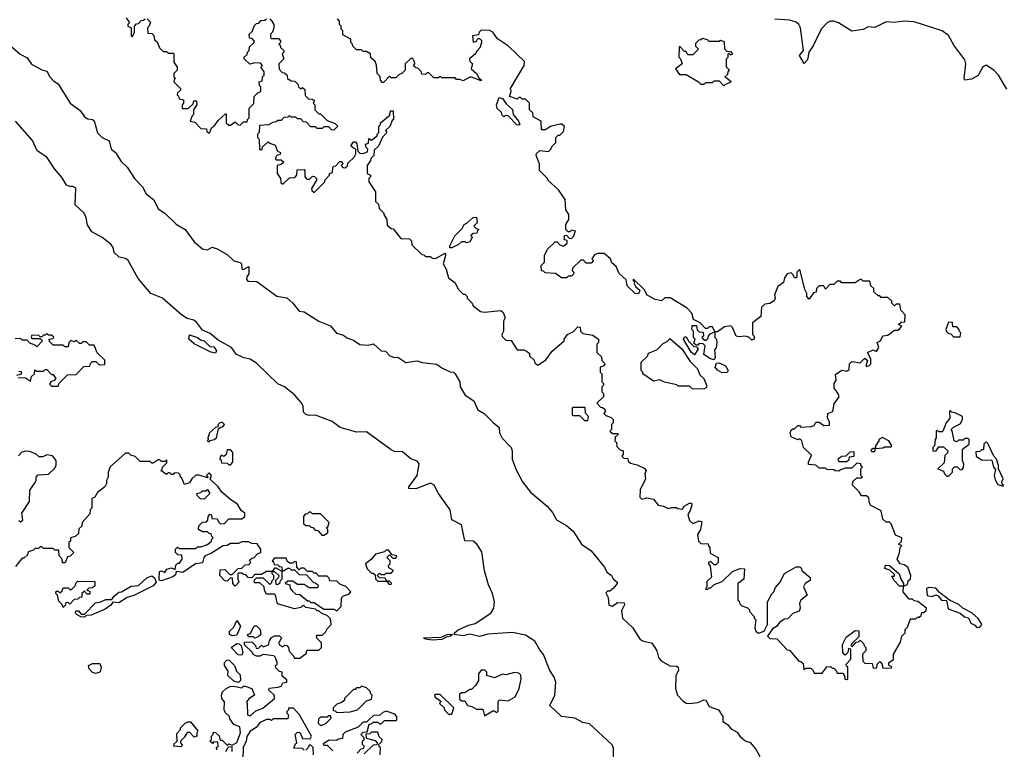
# Model space of a CAD drawing. Extents: x 2472589 to 2662339, y 701009 to 849030.
# Tile 223 of 256: x 2481960 to 2487965, y 820775 to 825224. Entities that reach past the tile are written whole.
import ezdxf

# ---------------------------------------------------------------- set-up
doc = ezdxf.new("R2010")
doc.units = 0

msp = doc.modelspace()

# ---------------------------------------------------------------- linework, layer by layer
at = {"layer": '0CON05XD'}
for points in [[(2482610, 825235), (2482630, 825205), (2482620, 825195), (2482620, 825185), (2482640, 825175), (2482640, 825125), (2482645, 825120), (2482660, 825145), (2482660, 825185), (2482671.7, 825198.3), (2482685, 825200), (2482701.7, 825218.3), (2482715, 825220), (2482725, 825230)], [(2482738.3, 825228.3), (2482758.3, 825208.3), (2482748.3, 825181.7), (2482740, 825175), (2482741.7, 825141.7), (2482765, 825140), (2482778.3, 825128.3), (2482781.7, 825101.7), (2482798.3, 825088.3), (2482811.7, 825051.7), (2482835, 825030), (2482855, 825030), (2482865, 825020), (2482895, 825020), (2482900, 825015), (2482900, 824965), (2482920, 824935), (2482920, 824915), (2482900, 824895), (2482900, 824875), (2482910, 824865), (2482901.7, 824858.3), (2482900, 824845), (2482940, 824805), (2482940, 824795), (2482921.7, 824778.3), (2482920, 824765), (2482928.3, 824758.3), (2482931.7, 824741.7), (2482960, 824735), (2482960, 824715), (2482950, 824705), (2482951.7, 824681.7), (2482988.3, 824681.7), (2483018.3, 824711.7), (2483021.7, 824728.3), (2483038.3, 824728.3), (2483040, 824705), (2483020, 824675), (2483020, 824645), (2483011.7, 824638.3), (2483000, 824605), (2483028.3, 824598.3), (2483065, 824560), (2483098.3, 824558.3), (2483101.7, 824541.7), (2483112.5, 824532.5), (2483120, 824535), (2483130, 824565), (2483145, 824572.5), (2483170.7, 824609.3), (2483215, 824650), (2483220, 824650), (2483220, 824595), (2483235, 824580), (2483245, 824580), (2483275, 824600), (2483291.7, 824581.7), (2483305, 824580), (2483325, 824600), (2483348.3, 824601.7), (2483350, 824615), (2483360, 824625), (2483360, 824685), (2483387, 824713), (2483390, 824755), (2483415, 824780), (2483430, 824785), (2483430, 824815), (2483423, 824823), (2483420, 824845), (2483438.3, 824851.7), (2483440, 824875), (2483450, 824885), (2483450, 824905), (2483430, 824935), (2483440, 824945), (2483428.3, 824958.3), (2483395, 824960), (2483363, 824953), (2483330, 824985), (2483330, 824995), (2483348.3, 825011.7), (2483350, 825025), (2483360, 825035), (2483361.7, 825058.3), (2483390, 825085), (2483390, 825095), (2483378.3, 825108.3), (2483361.7, 825111.7), (2483360, 825135), (2483378.3, 825151.7), (2483391.7, 825188.3), (2483405, 825200), (2483418.3, 825201.7), (2483431.7, 825218.3), (2483455, 825220), (2483465, 825230)], [(2483485, 825230), (2483497.5, 825215), (2483510, 825195), (2483510, 825175), (2483501.7, 825148.3), (2483490, 825135), (2483490, 825115), (2483495, 825110), (2483538.3, 825108.3), (2483550, 825095), (2483550, 825085), (2483540, 825075), (2483548.3, 825068.3), (2483550, 825055), (2483570, 825035), (2483570, 825025), (2483560, 825015), (2483570, 824985), (2483540, 824955), (2483541.7, 824921.7), (2483561.7, 824901.7), (2483575, 824900), (2483588.3, 824888.3), (2483595, 824860), (2483605, 824860), (2483615, 824850), (2483638.3, 824848.3), (2483658.3, 824828.3), (2483660, 824815), (2483671.7, 824801.7), (2483685, 824810), (2483698.3, 824798.3), (2483701.7, 824761.7), (2483721.7, 824741.7), (2483745, 824740), (2483758.3, 824728.3), (2483750, 824715), (2483760, 824705), (2483760, 824675), (2483771.7, 824661.7), (2483785, 824650), (2483795, 824650), (2483835, 824610), (2483885, 824590), (2483900, 824575), (2483875, 824550), (2483861.7, 824551.7), (2483845, 824570), (2483815, 824570), (2483805, 824560), (2483775, 824560), (2483765, 824570), (2483735, 824570), (2483708.3, 824598.3), (2483691.7, 824601.7), (2483675, 824620), (2483655, 824620), (2483645, 824630), (2483615, 824630), (2483605, 824640), (2483595, 824630), (2483571.7, 824628.3), (2483555, 824610), (2483535, 824610), (2483525, 824600), (2483503, 824597), (2483477, 824583), (2483421.7, 824578.3), (2483420, 824535), (2483410, 824525), (2483410, 824505), (2483420, 824495), (2483421.7, 824431.7), (2483438.3, 824431.7), (2483441.7, 824448.3), (2483475, 824480), (2483485, 824470), (2483518.3, 824458.3), (2483531.7, 824421.7), (2483550, 824415), (2483548.3, 824401.7), (2483531.7, 824398.3), (2483521.7, 824388.3), (2483520, 824375), (2483525, 824370), (2483555, 824370), (2483570, 824355), (2483555, 824340), (2483530, 824335), (2483530, 824285), (2483550, 824255), (2483551.7, 824231.7), (2483565, 824220), (2483605, 824260), (2483638.3, 824261.7), (2483650, 824275), (2483651.7, 824308.3), (2483695, 824310), (2483700, 824305), (2483700, 824265), (2483711.7, 824251.7), (2483728.3, 824251.7), (2483745, 824270), (2483758.3, 824268.3), (2483770, 824255), (2483770, 824245), (2483740, 824195), (2483741.7, 824181.7), (2483755, 824170), (2483820, 824235), (2483820, 824245), (2483850, 824275), (2483850, 824285), (2483868.3, 824291.7), (2483870, 824325), (2483875, 824330), (2483888.3, 824331.7), (2483911.7, 824358.3), (2483925, 824360), (2483930, 824345), (2483920, 824335), (2483931.7, 824321.7), (2483945, 824320), (2483958.3, 824331.7), (2483961.7, 824348.3), (2484000, 824385), (2484010, 824405), (2484010, 824435), (2483995, 824440), (2483980, 824455), (2483995, 824480), (2484008.3, 824478.3), (2484017, 824467), (2484021.7, 824421.7), (2484035, 824410), (2484055, 824407.5), (2484081.7, 824418.3), (2484082.5, 824435), (2484072.5, 824445), (2484070, 824465), (2484088.3, 824471.7), (2484090, 824500), (2484105, 824490), (2484140, 824515), (2484140, 824525), (2484150, 824535), (2484150, 824575), (2484160, 824585), (2484160, 824595), (2484218.3, 824641.7), (2484221.7, 824668.3), (2484238.3, 824668.3), (2484240, 824615), (2484231.7, 824608.3), (2484218.3, 824571.7), (2484191.7, 824548.3), (2484200, 824535), (2484171.7, 824508.3), (2484148.3, 824451.7), (2484121.7, 824428.3), (2484120, 824395), (2484101.7, 824378.3), (2484100, 824365), (2484080, 824335), (2484080, 824285), (2484100, 824275), (2484100, 824265), (2484090, 824255), (2484090, 824235), (2484130, 824175), (2484130, 824115), (2484148.3, 824098.3), (2484151.7, 824071.7), (2484180, 824045), (2484180, 824035), (2484200, 824005), (2484201.7, 823971.7), (2484225, 823950), (2484238.3, 823948.3), (2484285, 823890), (2484338.3, 823888.3), (2484350, 823875), (2484351.7, 823851.7), (2484411.7, 823791.7), (2484425, 823790), (2484435, 823780), (2484465, 823780), (2484475, 823770), (2484495, 823767.5), (2484555, 823800), (2484557.5, 823785), (2484542.5, 823735), (2484561.7, 823701.7), (2484575, 823650), (2484615, 823620), (2484635, 823580), (2484665, 823550), (2484675, 823550), (2484690, 823535), (2484690, 823525), (2484720, 823495), (2484725, 823480), (2484770, 823445), (2484795, 823440), (2484895, 823450), (2484908.3, 823438.3), (2484920, 823405), (2484910, 823385), (2484910, 823325), (2484900, 823305), (2484903, 823293), (2484925, 823270), (2484958.3, 823268.3), (2484995, 823210), (2485035, 823210), (2485055, 823200), (2485068.3, 823188.3), (2485070, 823175), (2485098.3, 823148.3), (2485101.7, 823131.7), (2485115, 823120), (2485125, 823120), (2485169.3, 823150.7), (2485207, 823203), (2485280, 823265), (2485280, 823275), (2485300, 823305), (2485338.3, 823321.7), (2485365, 823350)], [(2484535, 824870), (2484525, 824880), (2484515, 824870), (2484485, 824870), (2484455, 824900), (2484445, 824900), (2484435, 824890), (2484411.7, 824891.7), (2484408.3, 824908.3), (2484388.3, 824928.3), (2484375, 824930), (2484361.7, 824941.7), (2484370, 824955), (2484367, 824967), (2484356.7, 824986.7), (2484345, 824987.5), (2484310, 824955), (2484310, 824915), (2484290, 824895), (2484271.7, 824888.3), (2484255, 824870), (2484225, 824870), (2484215, 824880), (2484178.3, 824841.7), (2484171.7, 824841.7), (2484160, 824855), (2484158.3, 824878.3), (2484140, 824895), (2484137, 824947), (2484128.3, 824968.3), (2484101.7, 824991.7), (2484100, 825015), (2484075, 825030), (2484055, 825030), (2484045, 825040), (2484015, 825040), (2483991.7, 825061.7), (2483990, 825075), (2483980, 825085), (2483980, 825105), (2483931.7, 825131.7), (2483930, 825155), (2483920, 825165), (2483920, 825185), (2483910, 825195), (2483910, 825215), (2483898.3, 825228.3)], [(2487979.4, 824799.4), (2487930, 824885), (2487900.5, 824915), (2487855, 824946.8), (2487835, 824937.1), (2487806.2, 824883.8), (2487765, 824861.8), (2487724.2, 824854.2), (2487720, 824865), (2487730, 824955), (2487725, 824980), (2487657.6, 825067.6), (2487625, 825126.7), (2487585, 825156.7), (2487415, 825210), (2487355, 825213.8), (2487292.6, 825207.4), (2487245, 825210.5), (2487175, 825176.9), (2487135, 825180), (2487105, 825163.1), (2487035, 825154.6), (2486954.5, 825204.5), (2486925.5, 825215.5), (2486905, 825215.6), (2486884.3, 825205), (2486848.9, 825165), (2486799.5, 825065), (2486773.3, 825025), (2486765, 824980), (2486745, 824957.5), (2486716.2, 825005), (2486740, 825035), (2486722.9, 825175), (2486712, 825195), (2486695, 825208), (2486655, 825221.4), (2486565, 825227.5)], [(2487005, 821200), (2487010, 821205), (2487010, 821275), (2487001.7, 821281.7), (2487000, 821295), (2487030, 821325), (2487030, 821385), (2487015, 821390), (2487010, 821365), (2486995, 821350), (2486980, 821365), (2486977.5, 821415), (2487000.7, 821459.3), (2487055, 821500), (2487078.3, 821498.3), (2487078.3, 821461.7), (2487035, 821420), (2487030, 821405), (2487038.3, 821401.7), (2487061.7, 821428.3), (2487075, 821430), (2487085, 821440), (2487108.3, 821418.3), (2487110, 821405), (2487120, 821395), (2487120, 821375), (2487100, 821355), (2487101.7, 821311.7), (2487115, 821300), (2487158.3, 821298.3), (2487165, 821270), (2487188.3, 821271.7), (2487190, 821295), (2487205, 821310), (2487220, 821295), (2487221.7, 821271.7), (2487275, 821270), (2487278.3, 821278.3), (2487260, 821285), (2487260, 821305), (2487288.3, 821321.7), (2487290, 821355), (2487331.7, 821428.3), (2487340, 821465), (2487360, 821485), (2487360, 821505), (2487375, 821520), (2487390, 821565), (2487395, 821570), (2487425, 821570), (2487435, 821580), (2487445, 821580), (2487458.3, 821591.7), (2487461.7, 821608.3), (2487475, 821610), (2487488.3, 821621.7), (2487490, 821635), (2487437, 821677), (2487415, 821680), (2487405, 821690), (2487385, 821690), (2487347.5, 821735), (2487350, 821770), (2487375, 821780), (2487378.3, 821801.7), (2487393.3, 821815), (2487395.9, 821834.1), (2487376.7, 821885), (2487355, 821900), (2487330, 821905), (2487312.5, 821935), (2487326.4, 821973.6), (2487330, 822005), (2487340, 822015), (2487320, 822025), (2487338.3, 822041.7), (2487340, 822065), (2487300.7, 822080.7), (2487275, 822150), (2487265, 822160), (2487245, 822160), (2487225, 822177.5), (2487215, 822230), (2487150.7, 822260.7), (2487142.5, 822275), (2487138.3, 822308.3), (2487125, 822320), (2487095, 822320), (2487080, 822345), (2487040, 822385), (2487041.7, 822408.3), (2487065, 822430), (2487095, 822430), (2487100, 822435), (2487090, 822445), (2487090, 822485), (2487100, 822495), (2487091.7, 822501.7), (2487090, 822515), (2487065, 822520), (2487035, 822490), (2486995, 822490), (2486965, 822480), (2486955, 822470), (2486933, 822473), (2486925, 822480), (2486881.7, 822481.7), (2486875, 822490), (2486835, 822490), (2486815, 822507.5), (2486771.7, 822511.7), (2486770, 822525), (2486788.3, 822568.3), (2486740, 822615), (2486730, 822655), (2486718.3, 822668.3), (2486705, 822662.5), (2486665, 822680), (2486660, 822705), (2486665, 822720), (2486675, 822730), (2486685, 822730), (2486705, 822750), (2486715, 822750), (2486725, 822740), (2486787, 822743), (2486805, 822750), (2486815, 822770), (2486835, 822770), (2486865, 822750), (2486898.3, 822751.7), (2486898.3, 822771.7), (2486887.5, 822795), (2486888.3, 822821.7), (2486920, 822835), (2486928.3, 822881.7), (2486957.5, 822925), (2486952.5, 822945), (2486927, 822977), (2486927.5, 823005), (2486940, 823025), (2486935, 823060), (2486975, 823087.5), (2487005, 823080), (2487018.3, 823091.7), (2487020, 823125), (2487035, 823140), (2487085, 823132.5), (2487115, 823160), (2487130, 823145), (2487120, 823115), (2487125, 823110), (2487140, 823115), (2487150, 823125), (2487150, 823155), (2487130, 823195), (2487165, 823210), (2487185, 823200), (2487200, 823225), (2487190, 823255), (2487210, 823265), (2487223.6, 823296.4), (2487255, 823300), (2487295, 823330), (2487315, 823330), (2487328.3, 823341.7), (2487340, 823355), (2487320, 823365), (2487335, 823380), (2487358.3, 823381.7), (2487360, 823425), (2487333, 823453), (2487328.3, 823488.3), (2487305, 823490), (2487295, 823480), (2487280, 823495), (2487278.3, 823508.3), (2487255, 823530), (2487215, 823530), (2487205, 823540), (2487195, 823540), (2487170, 823565), (2487170, 823585), (2487151.7, 823601.7), (2487145, 823630), (2487105, 823630), (2487095, 823640), (2487085, 823640), (2487055, 823620), (2486975, 823620), (2486965, 823630), (2486945, 823630), (2486925, 823610), (2486901.7, 823608.3), (2486875, 823580), (2486865, 823600), (2486835, 823600), (2486820, 823585), (2486818.3, 823561.7), (2486801.7, 823558.3), (2486775, 823520), (2486760, 823535), (2486760, 823555), (2486748.3, 823578.3), (2486720, 823695), (2486715, 823700), (2486700, 823685), (2486700, 823655), (2486695, 823650), (2486685, 823650), (2486678.3, 823668.3), (2486665, 823680), (2486640, 823675), (2486625, 823650), (2486618.3, 823621.7), (2486583, 823597), (2486563, 823547), (2486566.7, 823525), (2486560.7, 823509.3), (2486535, 823492.5), (2486505, 823490), (2486485, 823470), (2486480, 823415), (2486430, 823375), (2486430, 823305), (2486440, 823295), (2486440, 823275), (2486425, 823270), (2486407, 823287), (2486385, 823293.3), (2486345, 823290), (2486330, 823295), (2486307, 823347), (2486297, 823357), (2486258.3, 823351.7), (2486215, 823320), (2486200, 823320), (2486185, 823350), (2486165, 823350), (2486155, 823340), (2486141.7, 823341.7), (2486110, 823375), (2486070, 823395), (2486060, 823435), (2486030, 823465), (2485927, 823527), (2485895, 823527.5), (2485875, 823510), (2485835, 823516.7), (2485786.7, 823545), (2485768.6, 823578.6), (2485705, 823640), (2485700, 823635), (2485708.3, 823628.3), (2485707.5, 823615), (2485717.5, 823595), (2485741.2, 823575), (2485735, 823552.5), (2485713.9, 823553.9), (2485665, 823600), (2485658.3, 823638.3), (2485617, 823677), (2485598.3, 823718.3), (2485571.2, 823741.2), (2485562.5, 823765), (2485525, 823797.5), (2485485, 823797.5), (2485465, 823790), (2485450, 823765), (2485460, 823755), (2485445, 823740), (2485415, 823740), (2485398.3, 823758.3), (2485381.7, 823758.3), (2485331.7, 823708.3), (2485330, 823695), (2485340, 823685), (2485338.3, 823671.7), (2485325, 823660), (2485305, 823660), (2485295, 823650), (2485265, 823650), (2485227, 823677), (2485165, 823680), (2485155, 823690), (2485141.7, 823691.7), (2485140, 823725), (2485160, 823745), (2485160, 823785), (2485180, 823825), (2485225, 823870), (2485238.3, 823868.3), (2485255, 823850), (2485277.5, 823842.5), (2485298.3, 823861.7), (2485298.3, 823878.3), (2485281.7, 823881.7), (2485281.7, 823908.3), (2485295, 823910), (2485311.7, 823891.7), (2485325, 823890), (2485338.3, 823901.7), (2485350, 823935), (2485325, 823940), (2485315, 823930), (2485305, 823930), (2485290, 823945), (2485290, 823975), (2485310, 824005), (2485310, 824035), (2485290, 824065), (2485287, 824127), (2485246.4, 824186.4), (2485183.6, 824243.6), (2485180, 824255), (2485130, 824305), (2485130, 824345), (2485110, 824395), (2485111.7, 824408.3), (2485133, 824427), (2485185, 824420), (2485198.3, 824431.7), (2485210, 824455), (2485230, 824475), (2485230, 824505), (2485245, 824520), (2485255, 824520), (2485277, 824543), (2485281.7, 824571.7), (2485267, 824587), (2485255, 824587.5), (2485198.3, 824571.7), (2485167, 824553), (2485141.7, 824551.7), (2485140, 824605), (2485091.7, 824631.7), (2485090, 824655), (2485070, 824675), (2485070, 824715), (2485045, 824740), (2485025, 824740), (2485015, 824750), (2485005, 824750), (2484995, 824740), (2484947.5, 824755), (2484957.5, 824785), (2484952.5, 824805), (2485037.5, 824945), (2485039.3, 824969.3), (2484941.7, 825061.7), (2484875, 825107.5), (2484845, 825147.5), (2484825, 825157.5), (2484775, 825160), (2484761.7, 825148.3), (2484758.3, 825131.7), (2484722.5, 825125), (2484725, 825087.5), (2484746.7, 825093.3), (2484755, 825110), (2484765, 825110), (2484777, 825097), (2484777.5, 825085), (2484767, 825053), (2484745, 825030), (2484740, 825015), (2484702.5, 824985), (2484705, 824970), (2484722.5, 824955), (2484712.5, 824925), (2484746.7, 824896.7), (2484760, 824870), (2484777.5, 824855), (2484775, 824850), (2484715, 824873.3), (2484705, 824873.3), (2484665, 824850), (2484645, 824860), (2484625, 824860), (2484615, 824870), (2484535, 824870)], [(2486255, 824820), (2486261.7, 824828.3), (2486300, 824845), (2486260, 824875), (2486278.3, 824891.7), (2486280, 824905), (2486290, 824915), (2486270, 824935), (2486270, 824985), (2486280, 824995), (2486280, 825015), (2486285, 825020), (2486295, 825010), (2486310, 825015), (2486298.3, 825028.3), (2486275, 825030), (2486260, 825045), (2486258.3, 825088.3), (2486235, 825097.5), (2486225, 825090), (2486165, 825090), (2486155, 825100), (2486125, 825110), (2486115, 825100), (2486101.7, 825098.3), (2486081.7, 825078.3), (2486081.7, 825061.7), (2486100, 825045), (2486065, 825010), (2486035, 825010), (2486025, 825030), (2486015, 825030), (2485988.3, 825058.3), (2485981.7, 825058.3), (2485980, 824995), (2485990, 824985), (2486000, 824955), (2485960, 824925), (2485985, 824890), (2486025, 824890), (2486100, 824845), (2486115, 824830), (2486135, 824830), (2486145, 824840), (2486185, 824840), (2486195, 824850), (2486225, 824850), (2486255, 824820)], [(2481895, 825072.5), (2481963.9, 825013.9), (2482005, 824991.2), (2482031.9, 824951.9), (2482095, 824918.8), (2482125, 824910), (2482143.3, 824875), (2482168.3, 824848.3), (2482195, 824833.3), (2482224, 824785)], [(2482224, 824785), (2482268, 824715), (2482329.7, 824669.7), (2482355, 824630.8), (2482375, 824619.2), (2482405, 824616), (2482415, 824606.7), (2482435, 824533.8), (2482463.8, 824505), (2482505.6, 824485.6), (2482518, 824435), (2482543.4, 824413.4), (2482579.7, 824359.7), (2482615.6, 824325), (2482660, 824255), (2482709.4, 824205), (2482732.2, 824162.2), (2482778.6, 824125), (2482805, 824070.8), (2482845, 824044.2), (2482915, 823978), (2482970, 823945), (2483025, 823868.8), (2483075, 823826), (2483105, 823820), (2483133.8, 823836.2), (2483165, 823826.5), (2483225, 823791.9), (2483265, 823753.3), (2483305, 823744.2), (2483312.9, 823735), (2483315, 823702.5), (2483325, 823701.2), (2483358.3, 823718.3), (2483358, 823675), (2483345.7, 823655), (2483342.6, 823642.6), (2483350.4, 823630.4), (2483407.1, 823627.1), (2483528.5, 823538.5), (2483588.3, 823528.3), (2483626.2, 823495), (2483665, 823445.8), (2483695, 823443.1), (2483785, 823385.5), (2483856.5, 823356.5), (2483892.5, 823312.5), (2483935, 823301.1), (2483955, 823284.5), (2483995, 823270.5), (2484035, 823244.2), (2484085, 823240), (2484117, 823247), (2484163.8, 823203.8), (2484191.7, 823201.7), (2484217.5, 823175), (2484245, 823163.8), (2484265.9, 823165.9), (2484315, 823133.8), (2484383.9, 823143.9), (2484415, 823133.3), (2484503, 823123), (2484538.3, 823098.3), (2484585, 823076.7), (2484605, 823073.8), (2484615.7, 823065), (2484643.8, 823015), (2484646.7, 822985), (2484676.7, 822935), (2484729.5, 822899.5), (2484754, 822844), (2484792.3, 822822.3), (2484847.3, 822767.3), (2484885, 822737.5), (2484887.1, 822705), (2484903.1, 822673.1), (2484957.5, 822615), (2484964.2, 822595), (2484963.8, 822545), (2484988.3, 822478.3), (2485027.5, 822405), (2485075, 822342.5), (2485177.7, 822257.7), (2485209.2, 822219.2), (2485233.8, 822175), (2485295, 822139.2), (2485335.7, 822105.7), (2485386.2, 822025), (2485445.5, 821985.5), (2485525.7, 821885), (2485541.2, 821855), (2485570, 821835), (2485580, 821815), (2485603.3, 821795), (2485603.3, 821785), (2485581.7, 821758.3), (2485560, 821740), (2485545, 821738.8), (2485535, 821730), (2485550, 821700), (2485554, 821654), (2485575, 821647.1), (2485605, 821670), (2485647.5, 821667.5), (2485648.8, 821655), (2485630.5, 821619.5), (2485636.2, 821575), (2485698.2, 821518.2), (2485744, 821445), (2485765, 821434.4), (2485813.3, 821425), (2485833.3, 821396.7), (2485846, 821375), (2485856, 821335), (2485872, 821315), (2485925, 821283.3), (2485965, 821282), (2485975.7, 821275.7), (2485978, 821255), (2485961.4, 821225), (2485959.2, 821145), (2485972.5, 821105), (2486005, 821070), (2486025, 821056.2), (2486045, 821054), (2486095, 821060), (2486133, 821077), (2486145.6, 821075.6), (2486165.7, 821035.7), (2486222.5, 821015), (2486247.5, 820975), (2486247.5, 820945), (2486275.9, 820925.9), (2486299.5, 820899.5), (2486335, 820880), (2486352.5, 820855), (2486385, 820826.7), (2486415, 820816.7), (2486450, 820775), (2486475, 820730.8)], [(2485005, 824580), (2484991.7, 824581.7), (2484938.3, 824638.3), (2484925, 824640), (2484911.7, 824631.7), (2484901.7, 824641.7), (2484898.3, 824658.3), (2484871.7, 824681.7), (2484867.5, 824705), (2484885, 824750), (2484905, 824742.5), (2484928.3, 824708.3), (2484965.8, 824675.8), (2484970, 824645), (2485002.5, 824605), (2485010, 824585), (2485005, 824580)], [(2485580.6, 820695), (2485580.8, 820785), (2485570.8, 820805), (2485435, 820930), (2485395, 820939.1), (2485345, 820964.3), (2485265, 820975.8), (2485192.9, 821042.9), (2485223.8, 821105), (2485230, 821185), (2485220.3, 821215), (2485192.9, 821255), (2485154, 821354), (2485131.3, 821381.3), (2485100.8, 821435), (2485045, 821470), (2484965, 821488), (2484815, 821476.7), (2484765, 821463.3), (2484705, 821477.5), (2484665, 821467.8), (2484610, 821475), (2484611.2, 821485), (2484635, 821504.4), (2484697.8, 821532.2), (2484738.2, 821541.8), (2484834.2, 821605), (2484852.5, 821635), (2484856.7, 821675), (2484844.5, 821725), (2484818.7, 821778.7), (2484793.9, 821863.9), (2484779.1, 821979.1), (2484747.4, 822025), (2484725, 822043.5), (2484675, 822045.8), (2484654.7, 822144.7), (2484594.6, 822174.6), (2484586.2, 822235), (2484515, 822335.6), (2484488.2, 822385), (2484465, 822398.2), (2484375, 822364), (2484332.5, 822365), (2484334, 822375), (2484384.2, 822445), (2484395.4, 822515), (2484385, 822532.1), (2484345, 822545.2), (2484295, 822588.2), (2484245, 822591.2), (2484225, 822601.8), (2484075, 822710.4), (2484015, 822708.7), (2483915, 822737.3), (2483865, 822774.1), (2483765, 822812.5), (2483725, 822810), (2483705, 822815.8), (2483691.2, 822831.2), (2483688.5, 822865), (2483677.9, 822887.9), (2483636.9, 822936.9), (2483575, 822984.6), (2483535, 823002.5), (2483405, 823129.5), (2483365, 823153.1), (2483328, 823162), (2483280, 823185), (2483252.5, 823225), (2483170, 823270), (2483121.1, 823311.1), (2483075, 823330.4), (2483038.6, 823378.6), (2483021.3, 823391.3), (2482981.8, 823401.8), (2482946.2, 823425), (2482830.6, 823525), (2482759.2, 823555), (2482682.9, 823645), (2482622.5, 823755), (2482605, 823767.7), (2482566.2, 823776.2), (2482536, 823805), (2482530.8, 823835), (2482515.8, 823855), (2482462.9, 823895), (2482400.9, 823930.9), (2482373.1, 823973.1), (2482365.4, 824015.4), (2482352.5, 824045), (2482299.2, 824095), (2482302, 824195), (2482285, 824206), (2482265, 824205.8), (2482245, 824214.4), (2482219.5, 824259.5), (2482175, 824313.1), (2482124.7, 824384.7), (2482065.8, 824425), (2482037.3, 824487.3), (2481935.3, 824605.3)], [(2484595, 823832.5), (2484582.5, 823832.5), (2484583.3, 823845), (2484613.6, 823906.4), (2484659.3, 823950.7), (2484670, 823975), (2484690, 823985), (2484725, 824017.5), (2484745, 824020), (2484750, 823985), (2484730, 823965), (2484741.7, 823951.7), (2484760, 823945), (2484751.7, 823938.3), (2484748.3, 823921.7), (2484725, 823920), (2484711.7, 823908.3), (2484720, 823895), (2484705, 823870), (2484685, 823862.5), (2484675, 823870), (2484655, 823870), (2484637, 823853), (2484595, 823832.5)], [(2485365, 823350), (2485378.3, 823348.3), (2485380, 823325), (2485395, 823310), (2485455, 823300), (2485490, 823275), (2485490, 823255), (2485480, 823245), (2485480, 823195), (2485508.3, 823168.3), (2485510, 823145), (2485530, 823125), (2485518.3, 823111.7), (2485500, 823105), (2485500, 823075), (2485510, 823065), (2485510, 823015), (2485520, 823005), (2485520, 822995), (2485510, 822985), (2485510, 822955), (2485520, 822945), (2485520, 822925), (2485480, 822885), (2485501.7, 822861.7), (2485515, 822860), (2485528.3, 822848.3), (2485530, 822835), (2485521.7, 822821.7), (2485535, 822810), (2485568.3, 822798.3), (2485580, 822785), (2485580, 822765), (2485570, 822755), (2485570, 822725), (2485560, 822715), (2485575, 822700), (2485605, 822700), (2485610, 822695), (2485591.7, 822678.3), (2485590, 822655), (2485600, 822645), (2485601.7, 822621.7), (2485621.7, 822601.7), (2485640, 822595), (2485640, 822575), (2485631.7, 822561.7), (2485645, 822550), (2485668.3, 822548.3), (2485671.7, 822531.7), (2485685, 822520), (2485725, 822510), (2485768.3, 822488.3), (2485780, 822475), (2485772.5, 822455), (2485777.5, 822425), (2485743.6, 822356.4), (2485743, 822313), (2485755, 822300), (2485785, 822307.5), (2485825, 822300), (2485853, 822263), (2485887, 822257), (2485915, 822242.5), (2485935, 822250), (2485965, 822250), (2485973, 822243), (2486001.7, 822238.3), (2486012.5, 822257.5), (2486045, 822276), (2486056.7, 822276.7), (2486058.8, 822265), (2486048.8, 822231.2), (2486034.1, 822205.9), (2486045, 822170), (2486065, 822152.5), (2486105, 822167.5), (2486120, 822165), (2486112.5, 822115), (2486093.3, 822085), (2486100, 822045), (2486115, 822030), (2486158.3, 822028.3), (2486160, 822015), (2486170, 822005), (2486171.7, 821971.7), (2486220, 821945), (2486220, 821915), (2486205, 821900), (2486195, 821900), (2486175, 821920), (2486160, 821915), (2486160, 821905), (2486171.7, 821891.7), (2486180, 821825), (2486151.7, 821798.3), (2486150, 821765), (2486141.7, 821751.7), (2486155, 821750), (2486165, 821760), (2486175, 821760), (2486195, 821780), (2486245, 821797.5), (2486305, 821857.5), (2486317, 821863), (2486355, 821877.5), (2486380, 821875), (2486377, 821813), (2486340, 821785), (2486340, 821685), (2486348.3, 821678.3), (2486351.7, 821661.7), (2486365, 821650), (2486398.3, 821638.3), (2486410, 821625), (2486410, 821615), (2486440, 821585), (2486440, 821575), (2486450, 821565), (2486442.5, 821515), (2486450, 821495), (2486465, 821482.5), (2486500, 821495), (2486520, 821535), (2486520, 821675), (2486547, 821723), (2486560, 821735), (2486569.3, 821760.7), (2486595, 821792.5), (2486624, 821846), (2486695, 821887.5), (2486718.3, 821888.3), (2486728.3, 821878.3), (2486730, 821865), (2486781.7, 821821.7), (2486780, 821805), (2486750, 821785), (2486740.8, 821765), (2486762.5, 821715), (2486723.8, 821685), (2486716.2, 821665), (2486720, 821635), (2486713, 821617), (2486675, 821602.5), (2486645, 821570), (2486625, 821567.5), (2486595, 821550), (2486576.4, 821523.6), (2486550.7, 821509.3), (2486520, 821465), (2486535, 821450), (2486578.3, 821448.3), (2486641.7, 821381.7), (2486655, 821380), (2486711.7, 821311.7), (2486725, 821310), (2486738.3, 821298.3), (2486741.7, 821261.7), (2486755, 821270), (2486785, 821270), (2486800, 821255), (2486805, 821240), (2486855, 821240), (2486881.7, 821278.3), (2486905, 821280), (2486915, 821270), (2486925, 821270), (2486940, 821255), (2486945, 821240), (2486978.3, 821238.3), (2486990, 821225), (2486991.7, 821201.7), (2487005, 821200)], [(2486195, 823150), (2486172.5, 823155), (2486133.3, 823183.3), (2486140, 823235), (2486128.3, 823248.3), (2486105, 823250), (2486095, 823240), (2486085, 823240), (2486071.7, 823251.7), (2486080, 823275), (2486070, 823285), (2486070, 823325), (2486060, 823335), (2486061.7, 823358.3), (2486088.3, 823358.3), (2486091.7, 823331.7), (2486105, 823320), (2486128.3, 823318.3), (2486130, 823295), (2486120, 823285), (2486135, 823270), (2486145, 823270), (2486158.3, 823281.7), (2486160, 823295), (2486171.7, 823308.3), (2486200, 823320), (2486200, 823285), (2486210, 823275), (2486212.5, 823255), (2486207, 823223), (2486198.3, 823211.7), (2486202.5, 823165), (2486195, 823150)], [(2487695, 823290), (2487700, 823315), (2487691.7, 823321.7), (2487690, 823335), (2487675, 823350), (2487651.7, 823351.7), (2487648.3, 823378.3), (2487625, 823380), (2487607.5, 823335), (2487611.7, 823321.7), (2487625, 823310), (2487638.3, 823308.3), (2487655, 823290), (2487695, 823290)], [(2481951.7, 823041.7), (2481995, 823040), (2482025, 823020), (2482031.7, 823048.3), (2482050, 823065), (2482051.7, 823088.3), (2482065, 823080), (2482105, 823080), (2482115, 823090), (2482125, 823090), (2482155, 823060), (2482165, 823060), (2482180, 823035), (2482168.3, 823021.7), (2482151.7, 823018.3), (2482141.7, 823001.7), (2482155, 822990), (2482195, 822990), (2482201.7, 823008.3), (2482251.7, 823058.3), (2482305, 823060), (2482351.7, 823108.3), (2482388.3, 823111.7), (2482391.7, 823128.3), (2482405, 823140), (2482425, 823140), (2482445, 823120), (2482478.3, 823121.7), (2482478.3, 823148.3), (2482431.7, 823191.7), (2482415, 823240), (2482385, 823240), (2482365, 823260), (2482345, 823260), (2482335, 823250), (2482325, 823250), (2482305, 823270), (2482295, 823260), (2482271.7, 823268.3), (2482260, 823255), (2482255, 823230), (2482235, 823230), (2482225, 823240), (2482165, 823240), (2482141.7, 823261.7), (2482140, 823275), (2482165, 823280), (2482168.3, 823288.3), (2482155, 823300), (2482135, 823300), (2482125, 823310), (2482115, 823300), (2482105, 823300), (2482095, 823290), (2482085, 823290), (2482075, 823300), (2482031.7, 823298.3), (2482030, 823285), (2482035, 823280), (2482085, 823280), (2482100, 823265), (2482065, 823230), (2482055, 823240), (2482021.7, 823251.7), (2482005, 823270), (2481975, 823270), (2481965, 823280), (2481931.7, 823278.3)], [(2483155, 823191.2), (2483125, 823197.5), (2483025, 823247.5), (2482992.5, 823275), (2482995, 823301.2), (2483045, 823286.2), (2483062.5, 823272.5), (2483085, 823265.4), (2483120.4, 823230.4), (2483145, 823228.1), (2483161.2, 823205), (2483155, 823191.2)], [(2486075, 823180), (2486055, 823197.5), (2486007.5, 823275), (2486015, 823290), (2486025, 823290), (2486041.7, 823261.7), (2486071.7, 823231.7), (2486088.3, 823228.3), (2486097, 823217), (2486075, 823180)], [(2486065, 822970), (2486045, 822990), (2485975, 822990), (2485967, 822997), (2485893, 823013), (2485865, 823027.5), (2485825, 823020), (2485760, 823065), (2485760, 823075), (2485750, 823085), (2485750, 823135), (2485788.3, 823171.7), (2485795, 823190), (2485845, 823210), (2485885, 823250), (2485909.3, 823260.7), (2485925, 823280), (2485997.8, 823217.8), (2486049.5, 823139.5), (2486093.3, 823095), (2486107.7, 823057.7), (2486133.3, 823035), (2486148.8, 822995), (2486148.3, 822981.7), (2486135, 822972.5), (2486065, 822970)], [(2486245, 823070), (2486215, 823086.7), (2486202.5, 823105), (2486210, 823130), (2486225, 823132.5), (2486263.9, 823113.9), (2486280, 823085), (2486275, 823073.3), (2486245, 823070)], [(2481955, 823080), (2481968.3, 823078.3), (2481968.3, 823061.7), (2481940, 823055)], [(2485425, 822780), (2485430, 822805), (2485410, 822825), (2485408.3, 822858.3), (2485335, 822860), (2485330, 822855), (2485330, 822815), (2485335, 822810), (2485375, 822810), (2485405, 822780), (2485425, 822780)], [(2487625, 822440), (2487650, 822465), (2487650, 822485), (2487661.7, 822498.3), (2487678.3, 822498.3), (2487695, 822480), (2487708.3, 822481.7), (2487717, 822493), (2487717.5, 822515), (2487710, 822535), (2487710, 822605), (2487750, 822635), (2487750, 822665), (2487745, 822670), (2487725, 822670), (2487715, 822660), (2487685, 822660), (2487675, 822650), (2487660, 822655), (2487647, 822717), (2487640, 822725), (2487655, 822740), (2487695, 822760), (2487710, 822785), (2487710, 822805), (2487665, 822827.5), (2487645, 822830), (2487635, 822840), (2487630, 822835), (2487632.5, 822795), (2487610, 822765), (2487590, 822715), (2487585, 822710), (2487565, 822710), (2487555, 822720), (2487550, 822715), (2487550, 822675), (2487542.5, 822665), (2487540, 822625), (2487530, 822615), (2487530, 822595), (2487535, 822592.5), (2487550, 822595), (2487565, 822620), (2487595, 822620), (2487620, 822595), (2487618.3, 822581.7), (2487603, 822567), (2487598.3, 822521.7), (2487560, 822485), (2487595, 822470), (2487600, 822455), (2487615, 822440), (2487625, 822440)], [(2483115, 822650), (2483122.5, 822657.5), (2483147, 822663), (2483160, 822675), (2483171.7, 822728.3), (2483185, 822740), (2483198.3, 822741.7), (2483210, 822755), (2483195, 822770), (2483180, 822765), (2483170, 822755), (2483168.3, 822741.7), (2483155, 822737.5), (2483116.7, 822705), (2483107.5, 822675), (2483110, 822665), (2483102.5, 822655), (2483115, 822650)], [(2487175, 822590), (2487180, 822610), (2487225, 822612.5), (2487235, 822620), (2487275, 822620), (2487280, 822625), (2487260, 822655), (2487223, 822677), (2487200, 822665), (2487200, 822655), (2487180, 822625), (2487180, 822610), (2487165, 822610), (2487151.7, 822598.3), (2487155, 822590), (2487175, 822590)], [(2487955, 822380), (2487960, 822385), (2487951.7, 822391.7), (2487950, 822405), (2487957.5, 822425), (2487930, 822485), (2487930, 822505), (2487917.5, 822545), (2487901.7, 822561.7), (2487865, 822640), (2487855, 822650), (2487840, 822635), (2487838.3, 822601.7), (2487825, 822600), (2487815, 822590), (2487791.7, 822588.3), (2487793, 822563), (2487825, 822540), (2487888.3, 822538.3), (2487900, 822495), (2487911.7, 822481.7), (2487902.5, 822445), (2487908.3, 822418.3), (2487925, 822390), (2487955, 822380)], [(2483155, 820877.5), (2483177, 820857), (2483181.7, 820831.7), (2483195, 820830), (2483225, 820800), (2483235, 820807.5), (2483255, 820800), (2483285, 820816), (2483306.1, 820875), (2483303, 820913), (2483267, 820927), (2483241.7, 820961.7), (2483240, 820975), (2483215, 820997.5), (2483206.7, 821015), (2483210, 821065), (2483193.3, 821085), (2483190, 821105), (2483197.5, 821125), (2483220, 821145), (2483243, 821157), (2483265, 821160), (2483315, 821150), (2483325, 821160), (2483335, 821160), (2483376.4, 821146.4), (2483392.5, 821105), (2483360, 821085), (2483342.5, 821065), (2483347.5, 821055), (2483348.8, 820985), (2483365, 820980), (2483400.9, 821009.1), (2483443.1, 821025), (2483514.2, 821085), (2483513.6, 821103.6), (2483480, 821135), (2483481.7, 821148.3), (2483537, 821153), (2483555, 821160), (2483565, 821180), (2483590, 821185), (2483588.3, 821198.3), (2483561.7, 821221.7), (2483560, 821245), (2483545, 821250), (2483521.7, 821271.7), (2483520, 821285), (2483530, 821295), (2483530, 821305), (2483520, 821335), (2483510, 821345), (2483445, 821352.5), (2483425, 821342.5), (2483405, 821342.5), (2483383.6, 821353.6), (2483378.3, 821368.3), (2483331.7, 821411.7), (2483331.7, 821428.3), (2483375, 821430), (2483398.3, 821408.3), (2483401.7, 821391.7), (2483415, 821390), (2483435, 821410), (2483445, 821400), (2483478.3, 821411.7), (2483483, 821437), (2483495, 821457.5), (2483515, 821467.5), (2483545, 821467.5), (2483557.5, 821455), (2483540, 821425), (2483543, 821413), (2483565, 821400), (2483575, 821410), (2483588.3, 821408.3), (2483600, 821395), (2483603, 821373), (2483630, 821345), (2483635, 821330), (2483668.3, 821331.7), (2483708.3, 821361.7), (2483710, 821375), (2483715, 821380), (2483785, 821380), (2483800, 821395), (2483800, 821425), (2483771.7, 821451.7), (2483770, 821465), (2483775, 821470), (2483805, 821470), (2483825, 821490), (2483835, 821510), (2483860, 821535), (2483855, 821570), (2483835, 821590), (2483803, 821603), (2483785, 821620), (2483775, 821620), (2483765, 821630), (2483705, 821640), (2483695, 821650), (2483685, 821650), (2483675, 821640), (2483635, 821632.5), (2483531.7, 821661.7), (2483520, 821715), (2483515, 821720), (2483465, 821720), (2483453, 821743), (2483450, 821765), (2483425, 821790), (2483395, 821790), (2483390, 821795), (2483391.7, 821808.3), (2483405, 821820), (2483445, 821820), (2483485, 821780), (2483498.3, 821791.7), (2483500, 821805), (2483510, 821815), (2483510, 821835), (2483500, 821845), (2483500, 821860), (2483515, 821860), (2483540, 821835), (2483538.3, 821821.7), (2483520, 821805), (2483521.7, 821781.7), (2483535, 821780), (2483548.3, 821791.7), (2483550, 821805), (2483560, 821815), (2483560, 821860), (2483595, 821880), (2483605, 821880), (2483615, 821870), (2483635, 821870), (2483665, 821840), (2483708.3, 821838.3), (2483751.7, 821791.7), (2483765, 821790), (2483778.3, 821778.3), (2483780, 821765), (2483775, 821760), (2483725, 821760), (2483695, 821780), (2483655, 821780), (2483625, 821800), (2483595, 821800), (2483580, 821785), (2483608.3, 821778.3), (2483610, 821755), (2483621.7, 821741.7), (2483645, 821720), (2483668.3, 821718.3), (2483715, 821680), (2483725, 821680), (2483735, 821670), (2483755, 821670), (2483815, 821630), (2483875, 821630), (2483895, 821620), (2483920, 821645), (2483921.7, 821698.3), (2483935, 821710), (2483968.3, 821721.7), (2483980, 821735), (2483948.3, 821768.3), (2483911.7, 821781.7), (2483895, 821800), (2483851.7, 821801.7), (2483848.3, 821818.3), (2483835, 821830), (2483785, 821830), (2483768.3, 821848.3), (2483755, 821850), (2483745, 821860), (2483715, 821860), (2483695, 821880), (2483675, 821880), (2483665, 821870), (2483650, 821885), (2483648.3, 821918.3), (2483635, 821920), (2483625, 821910), (2483605, 821910), (2483591.7, 821921.7), (2483585, 821940), (2483515, 821940), (2483500, 821925), (2483508.3, 821918.3), (2483511.7, 821901.7), (2483535, 821900), (2483545, 821890), (2483558.3, 821888.3), (2483560, 821860), (2483525, 821880), (2483515, 821880), (2483500, 821860), (2483465, 821860), (2483435, 821840), (2483395, 821840), (2483375, 821820), (2483353, 821823), (2483338.3, 821838.3), (2483325, 821840), (2483315, 821850), (2483295, 821850), (2483290, 821845), (2483290, 821815), (2483297.5, 821795), (2483275, 821770), (2483260, 821785), (2483258.3, 821818.3), (2483245, 821820), (2483225, 821800), (2483211.7, 821801.7), (2483180, 821835), (2483181.7, 821868.3), (2483211.7, 821871.7), (2483241.7, 821841.7), (2483255, 821840), (2483291.7, 821878.3), (2483315, 821880), (2483335, 821900), (2483358.3, 821901.7), (2483370, 821915), (2483361.7, 821928.3), (2483375, 821940), (2483388.3, 821941.7), (2483411.7, 821968.3), (2483430, 821975), (2483430, 821995), (2483408.3, 822028.3), (2483375, 822030), (2483355, 822040), (2483315, 822040), (2483295, 822030), (2483245, 822030), (2483225, 822017.5), (2483200, 822015), (2483129.7, 821970.3), (2483091.2, 821955), (2483082.9, 821945), (2483075, 821912.5), (2483032.5, 821905), (2482955, 821852.5), (2482915, 821860), (2482910.7, 821839.3), (2482894, 821826), (2482825, 821802.5), (2482813.3, 821803.3), (2482810, 821815), (2482811.7, 821858.3), (2482825, 821862.5), (2482845, 821854), (2482856.4, 821873.6), (2482885, 821882.5), (2482908.3, 821871.7), (2482911.7, 821898.3), (2482925, 821910), (2482935, 821910), (2482950, 821935), (2482948.3, 821958.3), (2482925, 821960), (2482910, 821975), (2482910, 821995), (2482921.7, 822008.3), (2482935, 822000), (2483035, 822000), (2483045, 822010), (2483065, 822010), (2483105, 822023.8), (2483130, 822045), (2483130, 822055), (2483140, 822065), (2483131.7, 822071.7), (2483128.3, 822088.3), (2483115, 822090), (2483105, 822100), (2483075, 822100), (2483050, 822115), (2483051.7, 822138.3), (2483075, 822160), (2483098.3, 822161.7), (2483108.3, 822171.7), (2483110, 822195), (2483121.7, 822208.3), (2483130, 822205), (2483131.7, 822181.7), (2483165, 822180), (2483171.7, 822161.7), (2483185, 822150), (2483208.3, 822151.7), (2483235, 822180), (2483315, 822180), (2483333.3, 822195), (2483333.3, 822215), (2483310.7, 822230.7), (2483289.3, 822269.3), (2483247, 822297), (2483193.6, 822343.6), (2483170, 822375), (2483121.7, 822421.7), (2483130, 822445), (2483115, 822460), (2483100, 822445), (2483110, 822435), (2483105, 822430), (2483055, 822446.7), (2483035, 822447.5), (2483010, 822425), (2482995, 822400), (2482965, 822390), (2482948.3, 822428.3), (2482940, 822435), (2482938.3, 822448.3), (2482928.3, 822458.3), (2482905, 822460), (2482895, 822450), (2482885, 822450), (2482875, 822460), (2482865, 822460), (2482855, 822450), (2482820, 822475), (2482828.3, 822481.7), (2482830, 822495), (2482858.3, 822521.7), (2482858.3, 822538.3), (2482845, 822530), (2482825, 822530), (2482815, 822540), (2482805, 822540), (2482775, 822520), (2482765, 822520), (2482755, 822530), (2482695, 822530), (2482665, 822560), (2482638.3, 822568.3), (2482625, 822580), (2482605, 822580), (2482511.7, 822498.3), (2482500, 822465), (2482500, 822435), (2482490, 822415), (2482490, 822395), (2482480, 822375), (2482435, 822340), (2482418.3, 822311.7), (2482400, 822305), (2482400, 822245), (2482390, 822235), (2482388.3, 822211.7), (2482341.7, 822158.3), (2482340, 822135), (2482321.7, 822118.3), (2482318.3, 822091.7), (2482298.3, 822071.7), (2482270, 822065), (2482270, 822045), (2482260, 822035), (2482260, 822005), (2482290, 821975), (2482268.3, 821951.7), (2482251.7, 821948.3), (2482238.3, 821911.7), (2482221.7, 821911.7), (2482220, 821935), (2482200, 821955), (2482198.3, 821988.3), (2482175, 821990), (2482165, 822000), (2482105, 822000), (2482095, 822010), (2482085, 822010), (2482075, 822000), (2482055, 822000), (2482045, 821990), (2482011.7, 821978.3), (2482008.3, 821961.7), (2481985, 821940), (2481975, 821940), (2481935, 821890)], [(2481955, 822170), (2481965, 822162.5), (2481978.3, 822171.7), (2481972.5, 822215), (2482020, 822285), (2482022.5, 822355), (2482050, 822395), (2482060, 822415), (2482060, 822435), (2482071.7, 822448.3), (2482135, 822452.5), (2482173, 822487), (2482182.5, 822505), (2482182.5, 822535), (2482160, 822565), (2482125, 822570), (2482101.7, 822558.3), (2482078.3, 822558.3), (2482060, 822575), (2482021.7, 822591.7), (2481995, 822593.8), (2481973.9, 822586.1), (2481952.5, 822565)], [(2483245, 822510), (2483260, 822525), (2483260, 822585), (2483245, 822600), (2483225, 822600), (2483218.3, 822571.7), (2483205, 822560), (2483191.7, 822568.3), (2483181.7, 822558.3), (2483180, 822545), (2483188.3, 822538.3), (2483191.7, 822521.7), (2483225, 822520), (2483235, 822510), (2483245, 822510)], [(2487005, 822530), (2487018.3, 822541.7), (2487021.7, 822558.3), (2487048.3, 822561.7), (2487048.3, 822588.3), (2487023, 822587), (2486998.3, 822561.7), (2486975, 822560), (2486950, 822545), (2486955, 822530), (2487005, 822530)], [(2483085, 822300), (2483061.7, 822301.7), (2483041.7, 822321.7), (2483040, 822335), (2483065, 822340), (2483075, 822350), (2483095, 822350), (2483105, 822360), (2483120, 822335), (2483085, 822300)], [(2483815, 822080), (2483840, 822095), (2483840, 822115), (2483830, 822125), (2483838.3, 822131.7), (2483848.3, 822158.3), (2483795, 822210), (2483745, 822210), (2483735, 822220), (2483725, 822220), (2483715, 822210), (2483701.7, 822208.3), (2483690, 822195), (2483691.7, 822151.7), (2483705, 822140), (2483725, 822140), (2483735, 822130), (2483748.3, 822128.3), (2483761.7, 822111.7), (2483778.3, 822108.3), (2483801.7, 822081.7), (2483815, 822080)], [(2484225, 821780), (2484228.3, 821788.3), (2484215, 821800), (2484200, 821800), (2484188.3, 821818.3), (2484155, 821820), (2484140, 821835), (2484155, 821850), (2484165, 821840), (2484185, 821840), (2484195, 821850), (2484225, 821850), (2484240, 821865), (2484211.7, 821881.7), (2484210, 821895), (2484220, 821905), (2484220, 821925), (2484200, 821945), (2484215, 821960), (2484235, 821940), (2484255, 821940), (2484260, 821955), (2484231.7, 821961.7), (2484208.3, 821988.3), (2484195, 821990), (2484185, 821980), (2484130, 821965), (2484106.4, 821933.6), (2484070, 821905), (2484080, 821875), (2484105, 821850), (2484115, 821850), (2484128.3, 821838.3), (2484130, 821815), (2484145, 821800), (2484200, 821800), (2484211.7, 821781.7), (2484225, 821780)], [(2487350, 821770), (2487345, 821770), (2487325, 821770), (2487292.5, 821805), (2487280, 821830), (2487295, 821830), (2487295, 821840), (2487267, 821867), (2487237, 821877), (2487241.4, 821898.6), (2487265.6, 821895.6), (2487323.3, 821845), (2487333, 821813), (2487350, 821785), (2487350, 821770)], [(2482225, 821640), (2482218.3, 821658.3), (2482198.3, 821678.3), (2482190, 821715), (2482180, 821725), (2482181.7, 821738.3), (2482195, 821740), (2482205, 821730), (2482218.3, 821741.7), (2482225, 821760), (2482255, 821760), (2482265, 821750), (2482275, 821750), (2482298.3, 821771.7), (2482301.7, 821788.3), (2482315, 821800), (2482418.3, 821798.3), (2482418.3, 821771.7), (2482405, 821760), (2482381.7, 821758.3), (2482370, 821745), (2482388.3, 821738.3), (2482388.3, 821721.7), (2482371.7, 821721.7), (2482355, 821740), (2482340, 821725), (2482338.3, 821701.7), (2482325, 821700), (2482315, 821690), (2482291.7, 821688.3), (2482265, 821660), (2482255, 821670), (2482241.7, 821668.3), (2482238.3, 821651.7), (2482225, 821640)], [(2482355, 821580), (2482333, 821583), (2482310, 821595), (2482300, 821605), (2482301.7, 821618.3), (2482318.3, 821618.3), (2482335, 821600), (2482355, 821600), (2482421.7, 821668.3), (2482455, 821673.3), (2482485, 821687.5), (2482521.7, 821688.3), (2482533.3, 821706.7), (2482565, 821732.5), (2482580, 821735), (2482640, 821770), (2482685, 821773.3), (2482735, 821820), (2482765, 821832.5), (2482781.2, 821821.2), (2482792.5, 821795), (2482775, 821772.5), (2482656.2, 821713.8), (2482615, 821700), (2482565, 821667.5), (2482528.3, 821671.7), (2482516.7, 821653.3), (2482480.7, 821629.3), (2482395, 821592.5), (2482365, 821590), (2482355, 821580)], [(2487798.3, 821518.3), (2487815, 821520), (2487827.5, 821535), (2487823.3, 821545), (2487805, 821573.3), (2487766.7, 821606.7), (2487712.5, 821635), (2487688.3, 821658.3), (2487630, 821685), (2487570.7, 821730.7), (2487548.3, 821758.3), (2487505, 821762), (2487490, 821755), (2487495, 821712.5), (2487525, 821707.5), (2487546.4, 821716.4), (2487561.2, 821711.2), (2487582.5, 821685), (2487613, 821683), (2487622, 821632), (2487695.7, 821605.7), (2487722.4, 821582.4), (2487747.3, 821577.3), (2487760, 821545), (2487785, 821532.5), (2487798.3, 821518.3)], [(2483255, 821467.5), (2483240, 821475), (2483240, 821495), (2483265, 821520), (2483285, 821560), (2483307.5, 821525), (2483285, 821470), (2483255, 821467.5)], [(2483395, 821452.5), (2483385, 821460), (2483355, 821460), (2483350, 821475), (2483368.3, 821481.7), (2483383.6, 821516.4), (2483395, 821527.5), (2483405, 821527.5), (2483427.5, 821505), (2483430, 821475), (2483415, 821460), (2483395, 821452.5)], [(2484475, 821440.9), (2484435, 821446.7), (2484423.3, 821455), (2484530.9, 821459.1), (2484567.5, 821475), (2484586.9, 821476.9), (2484600, 821475), (2484586.7, 821465), (2484560.3, 821459.7), (2484535, 821444.5), (2484475, 821440.9)], [(2483315, 821350), (2483291.7, 821351.7), (2483250, 821395), (2483285, 821420), (2483298.3, 821418.3), (2483310, 821405), (2483320, 821365), (2483315, 821350)], [(2483295, 821182.5), (2483265, 821190), (2483230, 821225), (2483231.7, 821251.7), (2483210, 821285), (2483210, 821305), (2483225, 821320), (2483238.3, 821318.3), (2483270, 821285), (2483281.7, 821251.7), (2483305, 821230), (2483307.5, 821195), (2483295, 821182.5)], [(2482422.5, 821237.5), (2482405, 821243.3), (2482383.3, 821265), (2482380, 821285), (2482405, 821297.5), (2482448.3, 821298.3), (2482457.5, 821275), (2482451.7, 821248.3), (2482445, 821242.5), (2482422.5, 821237.5)], [(2484795, 820980), (2484845, 821010), (2484855, 821010), (2484865, 821000), (2484877.5, 821005), (2484877.5, 821065), (2484885, 821077.5), (2484939.3, 821070.7), (2484982.5, 821095), (2485006.7, 821145), (2485017.5, 821205), (2485017, 821227), (2485005, 821240), (2484977, 821243), (2484925, 821230), (2484905, 821232.5), (2484855, 821210), (2484810, 821225), (2484810, 821245), (2484797, 821257), (2484775, 821257.5), (2484757.5, 821235), (2484757.5, 821195), (2484740, 821165), (2484715, 821140), (2484705, 821140), (2484675, 821120), (2484655, 821120), (2484641.7, 821108.3), (2484641.7, 821081.7), (2484655, 821070), (2484675, 821070), (2484691.7, 821041.7), (2484717, 821037), (2484745, 821020), (2484785, 821020), (2484795, 820980)], [(2483895, 821000), (2483975, 821002.5), (2484020, 821015), (2484075, 821070), (2484105, 821080), (2484110, 821105), (2484100, 821115), (2484100, 821125), (2484075, 821150), (2484045, 821160), (2484035, 821150), (2484015, 821150), (2484005, 821140), (2483995, 821140), (2483940, 821085), (2483940, 821075), (2483925, 821060), (2483895, 821050), (2483871.7, 821028.3), (2483871.7, 821011.7), (2483885, 821010), (2483895, 821000)], [(2484595, 820990), (2484608.3, 821028.3), (2484525, 821110), (2484495, 821110), (2484490, 821105), (2484493, 821093), (2484528.3, 821068.3), (2484520, 821055), (2484548.3, 821028.3), (2484550, 821015), (2484575, 820990), (2484595, 820990)], [(2483695, 820770), (2483685, 820780), (2483631.7, 820781.7), (2483641.7, 820808.3), (2483650, 820815), (2483640, 820865), (2483651.7, 820878.3), (2483665, 820880), (2483670, 820875), (2483685, 820840), (2483731.7, 820838.3), (2483740, 820855), (2483666.1, 820986.1), (2483630, 821025), (2483600, 821025), (2483600, 821015), (2483590, 821005), (2483590, 820995), (2483600, 820985), (2483595, 820960), (2483505, 820960), (2483495, 820950), (2483485, 820957.5), (2483465, 820957.5), (2483435, 820942.5), (2483422.5, 820935), (2483403, 820907), (2483365, 820886.2), (2483345, 820852.5), (2483341.2, 820825), (2483322, 820785), (2483320, 820715)], [(2484018.3, 820751.7), (2484041.7, 820778.3), (2484058.3, 820781.7), (2484060, 820795), (2484050, 820805), (2484050, 820825), (2484060, 820835), (2484060, 820845), (2484040, 820865), (2484055, 820880), (2484078.3, 820881.7), (2484091.7, 820928.3), (2484105, 820930), (2484115, 820940), (2484145, 820940), (2484155, 820930), (2484165, 820930), (2484185, 820950), (2484255, 820950), (2484260, 820955), (2484260, 820975), (2484248.3, 820988.3), (2484195, 821007.5), (2484175, 821000), (2484157, 820983), (2484118.3, 820981.7), (2484090, 820955), (2484075, 820940), (2484055, 820940), (2484025, 820910), (2483945, 820880), (2483930, 820865), (2483928.3, 820841.7), (2483905, 820837.5), (2483891.7, 820828.3), (2483848.3, 820831.7), (2483811.7, 820808.3), (2483815, 820800), (2483835, 820800), (2483870, 820765)], [(2483805, 820922.5), (2483830, 820935), (2483860, 820965), (2483855, 820980), (2483845, 820980), (2483835, 820970), (2483795, 820970), (2483781.7, 820958.3), (2483780, 820935), (2483793, 820923), (2483805, 820922.5)], [(2482945, 820790), (2482900, 820795), (2482901.7, 820808.3), (2482920, 820825), (2482918.3, 820871.7), (2482940, 820895), (2482940, 820905), (2482970, 820935), (2482985, 820942.5), (2483001.7, 820941.7), (2483047, 820887), (2483040, 820875), (2483040, 820855), (2483025, 820850), (2482998.3, 820878.3), (2482981.7, 820878.3), (2482963, 820847), (2482940, 820825), (2482940, 820815), (2482950, 820805), (2482945, 820790)], [(2483161.7, 820771.7), (2483160, 820785), (2483170, 820795), (2483168.3, 820818.3), (2483145, 820820), (2483135, 820810), (2483120, 820825), (2483130, 820835), (2483130, 820855), (2483140, 820865), (2483140, 820875), (2483145, 820880), (2483155, 820877.5)], [(2484158.3, 820741.7), (2484160, 820785), (2484151.7, 820791.7), (2484150, 820805), (2484168.3, 820821.7), (2484170, 820835), (2484151.7, 820851.7), (2484145, 820880), (2484105, 820880), (2484095, 820870), (2484071.7, 820868.3), (2484072.5, 820842.5), (2484128.3, 820828.3), (2484140, 820815), (2484138.3, 820801.7), (2484115, 820800), (2484061.7, 820748.3)], [(2483255, 820762.5), (2483255, 820790), (2483231.7, 820788.3), (2483215, 820760)], [(2483751.7, 820741.7), (2483750, 820785), (2483735, 820800), (2483725, 820800), (2483718.3, 820781.7), (2483705, 820770)]]:
    msp.add_lwpolyline(points, dxfattribs=at)

doc.saveas('drawing.dxf')
